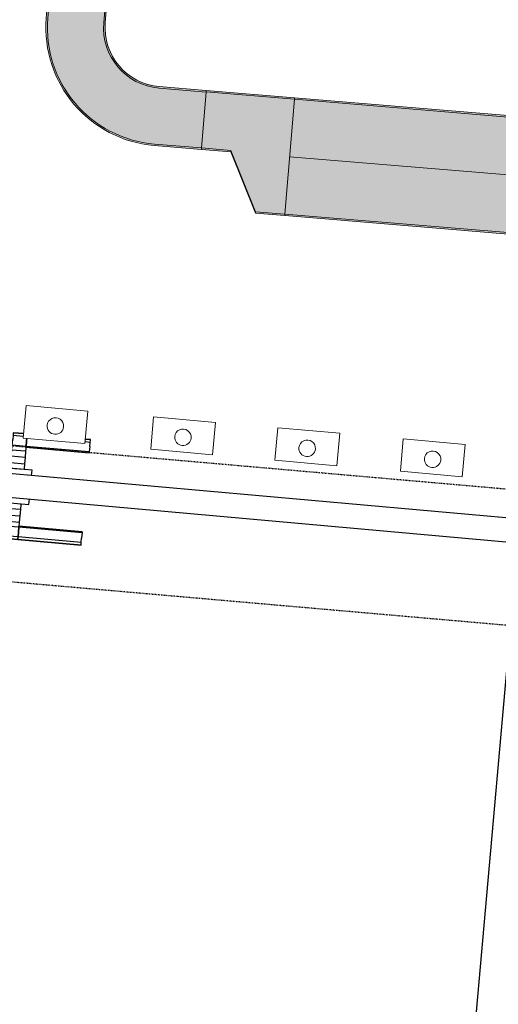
# Model space of a CAD drawing. Header units: millimetres. Extents: x -2845 to 74565, y -36590 to 13748.
# Tile 15 of 53: x 43789 to 44600, y -24110 to -22444. Entities that reach past the tile are written whole.
import ezdxf

# ---------------------------------------------------------------- set-up
doc = ezdxf.new("R2010")
doc.units = ezdxf.units.MM
doc.linetypes.add('Tiret', pattern=[2.5, 1.25, -1.25])
doc.linetypes.add('Tiret_2_', pattern=[2.5, 1.25, -1.25])
for name, color, linetype, lineweight in [('A-DETL-GENF', 7, 'Continuous', 18), ('A-DOOR', 7, 'Continuous', 25), ('CHEMIN DE CABLE ELE', 7, 'Continuous', 18), ('INSTAL ELECTRIQUE', 7, 'Continuous', 18), ('Q-SPCQ', 7, 'Continuous', 18)]:
    doc.layers.add(name, color=color, linetype=linetype, lineweight=lineweight)
doc.layers.add('A-DOOR-HDLN', color=5, linetype='Tiret', lineweight=25, true_color=0x0000ff)

# ---------------------------------------------------------------- blocks, each defined once
blk = doc.blocks.new('Ouverture en rectangle - Ouverture en rectangle _150x207_-3217538-2021_015_1111_DCE_1_50_N0 FINI_CFO_GEN')
at = {"layer": 'A-DOOR-HDLN', "linetype": 'Tiret_2_'}
for p, q in [((-750, 115), (750, 115)), ((750, -115), (-750, -115))]:
    blk.add_line(p, q, dxfattribs=at)
blk = doc.blocks.new('B02_DC_STR_rvt-1-2021_015_1111_DCE_1_50_N0 FINI_CFO_GEN')
at = {"layer": 'A-DOOR', "color": 5, "lineweight": 25, "true_color": 0x0000ff, "rotation": 174.9989986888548}
blk.add_blockref('Ouverture en rectangle - Ouverture en rectangle _150x207_-3217538-2021_015_1111_DCE_1_50_N0 FINI_CFO_GEN', (-9189.1, -23298.3), dxfattribs=at)
blk = doc.blocks.new('PRT_SIMPLE_HUI_58x68x48 - PRT_BOIS_1V_930x2040x40-V3-2021_015_1111_DCE_1_50_N0 FINI_CFO_GEN')
at = {"layer": 'A-DETL-GENF', "lineweight": 25}
h = blk.add_hatch(color=256, dxfattribs=at)
h.paths.add_polyline_path([(-496, -14.5), (-483.8, -12.8), (-484.4, -10.6), (-485.1, -11.7), (-496.1, -13.2), (-500.5, -13.6), (-500.5, -14.5)])
h.paths.add_polyline_path([(-485.1, -10.6), (-483.8, -9.7), (-488.8, -8), (-508.5, -8), (-508.5, -11.5), (-502, -11.5), (-502.1, -10.3), (-505.2, -10.3), (-505.2, -9.3), (-488.4, -9.4), (-485.2, -10.6)])
h = blk.add_hatch(color=256, dxfattribs=at)
h.paths.add_polyline_path([(430.5, -14.5), (430.4, -13.2), (425.8, -13.2), (415.1, -11.7), (413.8, -9.7), (413.8, -12.8), (426.2, -14.5)])
h.paths.add_polyline_path([(438.5, -11.5), (438.5, -8), (418.5, -8), (413.8, -9.7), (415.1, -10.6), (418.7, -9.3), (435.2, -9.3), (435.2, -10.3), (432, -10.5), (432, -11.5), (435.4, -11.5)])
at = {"layer": 'A-DETL-GENF'}
for p, q in [((-488.5, -8), (-508.5, -8)), ((-508.5, -8), (-508.5, -11.5)), ((-508.5, -11.5), (-502, -11.5)), ((-505.2, -10.3), (-505.2, -9.3)), ((-505.2, -9.3), (-488.7, -9.3)), ((-502, -10.3), (-505.2, -10.3)), ((-502, -11.5), (-502, -10.3)), ((-496.1, -13.2), (-500.5, -13.2)), ((-500.5, -13.2), (-500.5, -14.5)), ((-500.5, -14.5), (-496, -14.5)), ((-485.1, -11.7), (-496.1, -13.2)), ((-496, -14.5), (-483.8, -12.8)), ((-488.7, -9.3), (-485.1, -10.6)), ((-483.8, -9.7), (-488.5, -8)), ((-485.1, -10.6), (-485.1, -11.7)), ((-483.8, -12.8), (-483.8, -9.7)), ((418.5, -8), (413.8, -9.7)), ((413.8, -9.7), (413.8, -12.8)), ((413.8, -12.8), (426, -14.5)), ((415.1, -10.6), (418.7, -9.3)), ((415.1, -11.7), (415.1, -10.6)), ((426.1, -13.2), (415.1, -11.7)), ((438.5, -8), (418.5, -8)), ((418.7, -9.3), (435.2, -9.3)), ((426, -14.5), (430.5, -14.5)), ((430.5, -13.2), (426.1, -13.2)), ((430.5, -14.5), (430.5, -13.2)), ((435.2, -10.3), (432, -10.3)), ((432, -10.3), (432, -11.5)), ((432, -11.5), (438.5, -11.5)), ((435.2, -9.3), (435.2, -10.3)), ((438.5, -11.5), (438.5, -8))]:
    blk.add_line(p, q, dxfattribs=at)
at = {"layer": 'A-DOOR'}
for p, q in [((-433.2, 55), (-450.6, 55)), ((-450.6, 55), (-450.6, 54.5)), ((-450.6, 54.5), (-450.6, 50.4)), ((-433.2, 54.5), (-450.6, 54.5)), ((-450.6, 50.4), (-450.6, 43.3)), ((-433.2, 50.4), (-450.6, 50.4)), ((-319.6, 55), (-328.2, 55)), ((-319.6, 54.5), (-328.2, 54.5)), ((-319.6, 50.4), (-328.2, 50.4)), ((-319.6, 54.5), (-319.6, 55)), ((-319.6, 50.4), (-319.6, 54.5)), ((-319.6, 43.3), (-319.6, 50.4)), ((-450.6, 34), (-450.6, 43.3)), ((-450.6, 25.6), (-450.6, 34)), ((-427.1, 34), (-450.6, 34)), ((-427.1, 47.6), (-427.1, 43.3)), ((-427.1, 43.3), (-427.1, 47.6)), ((-427.1, 34), (-427.1, 43.3)), ((-427.1, 43.3), (-427.1, 34)), ((-427.1, 32.8), (-427.1, 34)), ((-319.6, 34), (-427.1, 34)), ((-427.1, 34), (-427.1, 25.6)), ((-319.6, 43.3), (-319.6, 34)), ((-319.6, 34), (-319.6, 32.8)), ((-450.6, 15.2), (-450.6, 25.6)), ((-427.1, 25.6), (-450.6, 25.6)), ((-427.1, 32.8), (-319.6, 32.8)), ((-427.1, 25.6), (-427.1, 15.2)), ((-450.6, 4.4), (-450.6, 15.2)), ((-427.1, 15.2), (-450.6, 15.2)), ((-450.6, -4), (-450.6, 4.4)), ((-450.6, 4.4), (-427.1, 4.4)), ((-427.1, 15.2), (-427.1, 4.4)), ((-427.1, 4.4), (-427.1, -4)), ((-499.5, -14.5), (-499.5, -54.5)), ((426, -14.5), (-496, -14.5)), ((-465.6, -5.5), (-465.6, -14.5)), ((-413.4, -5.5), (-465.6, -5.5)), ((-450.6, -4), (-450.6, -5)), ((-450.6, -5), (-427.1, -5)), ((-427.1, -5), (-427.1, -4)), ((-413.4, -14.5), (-413.4, -5.5)), ((430.5, -54.5), (430.5, -14.5)), ((-499.5, -54.5), (430.5, -54.5)), ((-465.6, -54.5), (-465.6, -63.5)), ((-465.6, -63.5), (-413.4, -63.5)), ((-427.1, -64), (-450.6, -64)), ((-450.6, -64), (-450.6, -65)), ((-450.6, -73.4), (-450.6, -65)), ((-427.1, -65), (-427.1, -64)), ((-427.1, -65), (-427.1, -73.4)), ((-413.4, -63.5), (-413.4, -54.5)), ((417, -54.5), (417, -977.5)), ((-450.6, -84.2), (-450.6, -73.4)), ((-427.1, -73.4), (-450.6, -73.4)), ((-427.1, -73.4), (-427.1, -84.2)), ((-450.6, -94.6), (-450.6, -84.2)), ((-450.6, -84.2), (-427.1, -84.2)), ((-450.6, -103), (-450.6, -94.6)), ((-450.6, -94.6), (-427.1, -94.6)), ((-427.1, -84.2), (-427.1, -94.6)), ((-427.1, -94.6), (-427.1, -103)), ((-450.6, -112.3), (-450.6, -103)), ((-450.6, -103), (-427.1, -103)), ((-450.6, -112.3), (-450.6, -119.4)), ((-427.1, -103), (-427.1, -101.8)), ((-319.6, -101.8), (-427.1, -101.8)), ((-427.1, -112.3), (-427.1, -103)), ((-427.1, -103), (-319.6, -103)), ((-427.1, -103), (-427.1, -112.3)), ((-427.1, -112.3), (-427.1, -119.4)), ((-427.1, -119.4), (-427.1, -112.3)), ((-319.6, -101.8), (-319.6, -103)), ((-319.6, -103), (-319.6, -112.3)), ((-319.6, -119.4), (-319.6, -112.3)), ((-450.6, -119.4), (-450.6, -123.5)), ((-450.6, -119.4), (-427.1, -119.4)), ((-450.6, -123.5), (-450.6, -124)), ((-450.6, -123.5), (-427.1, -123.5)), ((-450.6, -124), (-427.1, -124)), ((-427.1, -119.4), (-427.1, -123.5)), ((-427.1, -119.4), (-319.6, -119.4)), ((-427.1, -123.5), (-427.1, -119.4)), ((-427.1, -123.5), (-427.1, -124)), ((-427.1, -123.5), (-319.6, -123.5)), ((-427.1, -124), (-427.1, -123.5)), ((-427.1, -124), (-319.6, -124)), ((-319.6, -123.5), (-319.6, -119.4)), ((-319.6, -124), (-319.6, -123.5))]:
    blk.add_line(p, q, dxfattribs=at)
for radius, start, end in [(9.12, 155.8208, 180), (9.12, 180, 204.1792), (7.5, 360, 180), (7.5, 180, 360), (7.5, 180, 240), (7.5, 135, 165), (9.12, 111.9887, 120), (7.5, 60, 120), (7.5, 270, 0), (9.12, 60, 68.0113), (7.5, 0, 30), (9.12, 0, 24.1792), (9.12, 240, 248.0113)]:
    blk.add_arc((429, -65.5), radius, start, end, dxfattribs=at)
at = {"layer": 'Q-SPCQ'}
for p, q in [((430.5, -40.5), (430.5, -54.5)), ((430.5, -54.5), (403.5, -54.5))]:
    blk.add_line(p, q, dxfattribs=at)
blk = doc.blocks.new('B02_ARC_rvt-1-2021_015_1111_DCE_1_50_N0 FINI_CFO_GEN')
at = {"layer": 'A-DOOR', "lineweight": 18, "rotation": 354.9012605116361}
blk.add_blockref('PRT_SIMPLE_HUI_58x68x48 - PRT_BOIS_1V_930x2040x40-V3-2021_015_1111_DCE_1_50_N0 FINI_CFO_GEN', (-8946.7, -23238.1), dxfattribs=at)
blk = doc.blocks.new('602_BOITE DE DERIVATION - 105X105X50 GENERIQUE-7162950-2021_015_1111_DCE_1_50_N0 FINI_CFO_GEN')
at = {"layer": 'INSTAL ELECTRIQUE'}
for p, q in [((-8735.3, -23208.5), (-8730.4, -23153.7)), ((-8730.4, -23153.7), (-8625.8, -23163)), ((-8625.8, -23163), (-8630.7, -23217.8)), ((-8630.7, -23217.8), (-8735.3, -23208.5))]:
    blk.add_line(p, q, dxfattribs=at)
for start, end in [(174.9607, 354.9607), (354.9607, 174.9607)]:
    blk.add_arc((-8680.8, -23188.2), 14, start, end, dxfattribs=at)
blk = doc.blocks.new('602_BOITE DE DERIVATION - 105X105X50 GENERIQUE-7162905-2021_015_1111_DCE_1_50_N0 FINI_CFO_GEN')
at = {"layer": 'INSTAL ELECTRIQUE'}
for p, q in [((-8947.6, -23189.8), (-8942.7, -23135)), ((-8942.7, -23135), (-8838.1, -23144.2)), ((-8838.1, -23144.2), (-8843, -23199)), ((-8843, -23199), (-8947.6, -23189.8))]:
    blk.add_line(p, q, dxfattribs=at)
for start, end in [(354.9607, 174.9607), (174.9607, 354.9607)]:
    blk.add_arc((-8893.1, -23169.5), 14, start, end, dxfattribs=at)
blk = doc.blocks.new('602_BOITE DE DERIVATION - 105X105X50 GENERIQUE-7162911-2021_015_1111_DCE_1_50_N0 FINI_CFO_GEN')
at = {"layer": 'INSTAL ELECTRIQUE'}
for p, q in [((-9158, -23171.3), (-9153.1, -23116.5)), ((-9153.1, -23116.5), (-9048.5, -23125.7)), ((-9048.5, -23125.7), (-9053.4, -23180.5)), ((-9053.4, -23180.5), (-9158, -23171.3))]:
    blk.add_line(p, q, dxfattribs=at)
for start, end in [(354.9607, 174.9607), (174.9607, 354.9607)]:
    blk.add_arc((-9103.5, -23151), 14, start, end, dxfattribs=at)
blk = doc.blocks.new('602_BOITE DE DERIVATION - 105X105X50 GENERIQUE-7162989-2021_015_1111_DCE_1_50_N0 FINI_CFO_GEN')
at = {"layer": 'INSTAL ELECTRIQUE'}
for p, q in [((-9373.9, -23152.2), (-9369.1, -23097.4)), ((-9369.1, -23097.4), (-9264.5, -23106.6)), ((-9264.5, -23106.6), (-9269.3, -23161.4)), ((-9269.3, -23161.4), (-9373.9, -23152.2))]:
    blk.add_line(p, q, dxfattribs=at)
for start, end in [(354.9607, 174.9607), (174.9607, 354.9607)]:
    blk.add_arc((-9319.4, -23131.9), 14, start, end, dxfattribs=at)
blk = doc.blocks.new('Chemin de câbles - Courbure - Standard-6397142-2021_015_1111_DCE_1_50_N0 FINI_CFO_GEN')
at = {"layer": 'CHEMIN DE CABLE ELE', "true_color": 0x0080ff}
for points in [[(47.8, 229.7), (-47.1, 229.9), (-47.3, 149.9), (-52.3, 118.2), (-66.9, 89.7), (-90.8, 66.4), (-118.7, 52.4), (-149.8, 47.5), (-229.8, 47.5), (-229.8, -47.5), (-149.8, -47.5), (-105.5, -42.4), (-63.3, -27.4), (-25.5, -3.1), (4.5, 26.8), (28, 64.1), (42.7, 105.8), (47.7, 149.7), (47.8, 229.5)], [(-47.1, 229.9), (-49.7, 229.9), (-49.8, 149.6), (-55.2, 118), (-68.9, 91.2), (-91.1, 69.1), (-118.9, 54.9), (-150, 50), (-229.8, 50), (-229.6, 47.5), (-149.6, 47.5), (-117.9, 52.6), (-89.6, 67), (-66.9, 89.7), (-52.1, 119.2), (-47.3, 150.1), (-47.2, 199.2)], [(50.3, 229.7), (47.8, 229.7), (47.6, 149.5), (42.4, 105), (27.2, 62.8), (4.5, 26.8), (-26.8, -4.5), (-64.2, -27.9), (-105.9, -42.5), (-150, -47.5), (-229.8, -47.5), (-229.6, -50), (-149.6, -50), (-105.3, -45), (-63.1, -30.2), (-25.2, -6.4), (7.6, 27), (30.8, 64.4), (45.2, 106), (50.2, 149.9), (50.3, 204.3)]]:
    blk.add_hatch(color=150, dxfattribs=at).paths.add_polyline_path(points)
at = {"layer": 'CHEMIN DE CABLE ELE', "color": 8, "true_color": 0x808080}
for p, q in [((-49.7, 229.9), (-49.8, 149.9)), ((-47.1, 229.9), (-49.7, 229.9)), ((-47.3, 149.9), (-47.1, 229.9)), ((47.8, 229.7), (-47.1, 229.9)), ((47.8, 229.7), (47.7, 149.7)), ((50.3, 229.7), (47.8, 229.7)), ((50.2, 149.7), (50.3, 229.7)), ((-229.8, 47.5), (-229.8, 50)), ((-149.8, 50), (-229.8, 50)), ((-229.8, -47.5), (-229.8, 47.5)), ((-149.8, 47.5), (-229.8, 47.5)), ((-229.8, -50), (-229.8, -47.5)), ((-149.8, -47.5), (-229.8, -47.5)), ((-149.8, -50), (-229.8, -50))]:
    blk.add_line(p, q, dxfattribs=at)
for radius in [102.5, 100, 200, 197.5]:
    blk.add_arc((-149.8, 150), radius, 270, 359.92, dxfattribs=at)
blk = doc.blocks.new('Chemin de câbles - Réduction - Standard-6395859-2021_015_1111_DCE_1_50_N0 FINI_CFO_GEN')
at = {"layer": 'CHEMIN DE CABLE ELE', "true_color": 0x0080ff}
for points in [[(150, 47.5), (150, 50), (0, 50), (0, 47.5)], [(150, -147.5), (150, 47.5), (0, 47.5), (0, -47.5), (50.1, -47.6), (100, -147.5), (149.8, -147.5)], [(150, -150), (150, -147.5), (99.7, -147), (49.8, -47.5), (0, -47.5), (0, -50), (50.3, -50.5), (100.2, -150), (119.4, -150)]]:
    blk.add_hatch(color=150, dxfattribs=at).paths.add_polyline_path(points)
at = {"layer": 'CHEMIN DE CABLE ELE', "color": 8, "true_color": 0x808080}
for p, q in [((0, 47.5), (0, 50)), ((150, 50), (0, 50)), ((150, 50), (150, 47.5)), ((0, -47.5), (0, 47.5)), ((150, 47.5), (0, 47.5)), ((150, 47.5), (150, -147.5)), ((0, -50), (0, -47.5)), ((50, -47.5), (0, -47.5)), ((100, -147.5), (50, -47.5)), ((50, -50), (0, -50)), ((50, -50), (100, -150)), ((150, -147.5), (100, -147.5)), ((150, -147.5), (150, -150)), ((100, -150), (150, -150))]:
    blk.add_line(p, q, dxfattribs=at)
blk = doc.blocks.new('B02_ELE_rvt-1-2021_015_1111_DCE_1_50_N0 FINI_CFO_GEN')
at = {"layer": 'CHEMIN DE CABLE ELE', "lineweight": 5, "true_color": 0x0080ff}
for points in [[(-7366.9, -22903.1), (-7350.8, -22708.8), (-8183.3, -22639.8), (-8183.7, -22643.8), (-8288.3, -22634.5), (-8288.3, -22631.1), (-8914.7, -22579.1), (-8930.8, -22773.3), (-7367.1, -22903.1)], [(-7367.1, -22905.6), (-7366.9, -22903.1), (-8930.8, -22773.3), (-8931, -22775.9), (-8118, -22843.3)]]:
    blk.add_hatch(color=150, dxfattribs=at).paths.add_polyline_path(points)
h = blk.add_hatch(color=150, dxfattribs=at)
h.paths.add_polyline_path([(-7350.8, -22708.8), (-7350.5, -22706.3), (-8183.1, -22637.2), (-8183.3, -22639.8), (-8118, -22645.2)])
h.paths.add_polyline_path([(-8288, -22631.1), (-8288.3, -22628.5), (-8914.4, -22576.6), (-8914.7, -22579.1), (-8288.3, -22631.1)])
at = {"layer": 'CHEMIN DE CABLE ELE', "color": 8, "true_color": 0x808080}
for p, q in [((-8930.8, -22773.3), (-8914.7, -22579.1)), ((-8914.7, -22579.1), (-8914.4, -22576.6)), ((-8914.7, -22579.1), (-8288, -22631.1)), ((-8914.4, -22576.6), (-8287.7, -22628.5)), ((-8922.7, -22676.2), (-7358.8, -22806)), ((-8931, -22775.9), (-8930.8, -22773.3)), ((-8930.8, -22773.3), (-7366.9, -22903.1)), ((-8931, -22775.9), (-7367.1, -22905.6))]:
    blk.add_line(p, q, dxfattribs=at)
at = {"layer": 'CHEMIN DE CABLE ELE', "lineweight": 18}
for name, p, rotation in [('Chemin de câbles - Courbure - Standard-6397142-2021_015_1111_DCE_1_50_N0 FINI_CFO_GEN', (-9297.1, -22595), 265.3374320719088), ('Chemin de câbles - Réduction - Standard-6395859-2021_015_1111_DCE_1_50_N0 FINI_CFO_GEN', (-9068.1, -22614), 355.2574051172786)]:
    blk.add_blockref(name, p, dxfattribs=dict(at, rotation=rotation))
at = {"layer": 'INSTAL ELECTRIQUE', "lineweight": 18}
for name in ['602_BOITE DE DERIVATION - 105X105X50 GENERIQUE-7162989-2021_015_1111_DCE_1_50_N0 FINI_CFO_GEN', '602_BOITE DE DERIVATION - 105X105X50 GENERIQUE-7162911-2021_015_1111_DCE_1_50_N0 FINI_CFO_GEN', '602_BOITE DE DERIVATION - 105X105X50 GENERIQUE-7162905-2021_015_1111_DCE_1_50_N0 FINI_CFO_GEN', '602_BOITE DE DERIVATION - 105X105X50 GENERIQUE-7162950-2021_015_1111_DCE_1_50_N0 FINI_CFO_GEN']:
    blk.add_blockref(name, (0, 0), dxfattribs=at)

msp = doc.modelspace()

# ---------------------------------------------------------------- block references
at = {"lineweight": 5}
for name in ['B02_DC_STR_rvt-1-2021_015_1111_DCE_1_50_N0 FINI_CFO_GEN', 'B02_ARC_rvt-1-2021_015_1111_DCE_1_50_N0 FINI_CFO_GEN', 'B02_ELE_rvt-1-2021_015_1111_DCE_1_50_N0 FINI_CFO_GEN']:
    msp.add_blockref(name, (53169.3, 0), dxfattribs=at)

doc.saveas('drawing.dxf')
